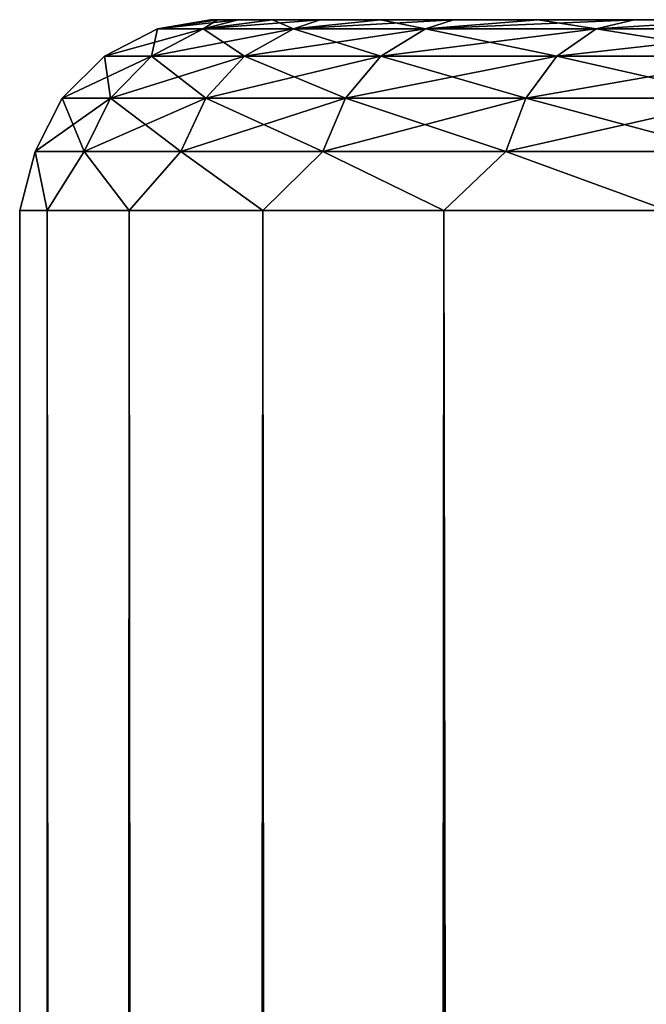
# Model space of a CAD drawing. Extents: x -62 to 446, y -84 to 1766.
# Tile 171 of 221: x -19 to -12.43, y 1749.68 to 1760. Entities that reach past the tile are written whole.
import ezdxf

# ---------------------------------------------------------------- set-up
doc = ezdxf.new("R2010")
doc.units = 0
doc.header["$LTSCALE"] = 65.185185
for name, color, linetype in [('110', 7, 'CONTINUOUS'), ('112', 7, 'CONTINUOUS'), ('114', 7, 'CONTINUOUS')]:
    doc.layers.add(name, color=color, linetype=linetype)

msp = doc.modelspace()

# ---------------------------------------------------------------- linework, layer by layer
at = {"layer": '110', "color": 7, "linetype": 'CONTINUOUS'}
for points in [[(-16.927, 1760, -1.569), (-17, 1760, 0), (-16.927, 1760, 1.569), (-16.927, 1760, -1.569)], [(-16.711, 1760, -3.124), (-16.927, 1760, -1.569), (-16.711, 1760, 3.124), (-16.711, 1760, -3.124)], [(-16.927, 1760, -1.569), (-16.927, 1760, 1.569), (-16.711, 1760, 3.124), (-16.927, 1760, -1.569)], [(-16.351, 1760, -4.652), (-16.711, 1760, -3.124), (-16.351, 1760, 4.652), (-16.351, 1760, -4.652)], [(-16.711, 1760, -3.124), (-16.711, 1760, 3.124), (-16.351, 1760, 4.652), (-16.711, 1760, -3.124)], [(-15.852, 1760, -6.141), (-16.351, 1760, -4.652), (-15.852, 1760, 6.141), (-15.852, 1760, -6.141)], [(-16.351, 1760, -4.652), (-16.351, 1760, 4.652), (-15.852, 1760, 6.141), (-16.351, 1760, -4.652)], [(-15.218, 1760, -7.578), (-15.852, 1760, -6.141), (-15.218, 1760, 7.578), (-15.218, 1760, -7.578)], [(-15.852, 1760, -6.141), (-15.852, 1760, 6.141), (-15.218, 1760, 7.578), (-15.852, 1760, -6.141)], [(-14.454, 1760, -8.949), (-15.218, 1760, -7.578), (-14.454, 1760, 8.949), (-14.454, 1760, -8.949)], [(-15.218, 1760, -7.578), (-15.218, 1760, 7.578), (-14.454, 1760, 8.949), (-15.218, 1760, -7.578)], [(-13.566, 1760, -10.245), (-14.454, 1760, -8.949), (-13.566, 1760, 10.245), (-13.566, 1760, -10.245)], [(-14.454, 1760, -8.949), (-14.454, 1760, 8.949), (-13.566, 1760, 10.245), (-14.454, 1760, -8.949)], [(-12.563, 1760, -11.453), (-13.566, 1760, -10.245), (-12.563, 1760, 11.453), (-12.563, 1760, -11.453)], [(-13.566, 1760, -10.245), (-13.566, 1760, 10.245), (-12.563, 1760, 11.453), (-13.566, 1760, -10.245)], [(-11.453, 1760, -12.563), (-12.563, 1760, -11.453), (-11.453, 1760, 12.563), (-11.453, 1760, -12.563)], [(-12.563, 1760, -11.453), (-12.563, 1760, 11.453), (-11.453, 1760, 12.563), (-12.563, 1760, -11.453)]]:
    msp.add_3dface(points, dxfattribs=at)
at = {"layer": '112', "color": 7, "linetype": 'CONTINUOUS'}
for points in [[(-19, 1758), (-18.711, 1758, -3.299), (-19, 2), (-19, 1758)], [(-19, 2), (-18.711, 1758, -3.299), (-18.711, 2, -3.299), (-19, 2)], [(-18.711, 1758, 3.299), (-19, 1758), (-18.711, 2, 3.299), (-18.711, 1758, 3.299)], [(-18.711, 2, 3.299), (-19, 1758), (-19, 2), (-18.711, 2, 3.299)], [(-18.711, 1758, -3.299), (-17.854, 1758, -6.498), (-18.711, 2, -3.299), (-18.711, 1758, -3.299)], [(-18.711, 2, -3.299), (-17.854, 1758, -6.498), (-17.854, 2, -6.498), (-18.711, 2, -3.299)], [(-17.854, 1758, 6.498), (-18.711, 1758, 3.299), (-17.854, 2, 6.498), (-17.854, 1758, 6.498)], [(-17.854, 2, 6.498), (-18.711, 1758, 3.299), (-18.711, 2, 3.299), (-17.854, 2, 6.498)], [(-17.854, 1758, -6.498), (-16.454, 1758, -9.5), (-17.854, 2, -6.498), (-17.854, 1758, -6.498)], [(-17.854, 2, -6.498), (-16.454, 1758, -9.5), (-16.454, 2, -9.5), (-17.854, 2, -6.498)], [(-16.454, 1758, 9.5), (-17.854, 1758, 6.498), (-16.454, 2, 9.5), (-16.454, 1758, 9.5)], [(-16.454, 2, 9.5), (-17.854, 1758, 6.498), (-17.854, 2, 6.498), (-16.454, 2, 9.5)], [(-16.454, 1758, -9.5), (-14.555, 1758, -12.213), (-16.454, 2, -9.5), (-16.454, 1758, -9.5)], [(-16.454, 2, -9.5), (-14.555, 1758, -12.213), (-14.555, 2, -12.213), (-16.454, 2, -9.5)], [(-14.555, 1758, 12.213), (-16.454, 1758, 9.5), (-14.555, 2, 12.213), (-14.555, 1758, 12.213)], [(-14.555, 2, 12.213), (-16.454, 1758, 9.5), (-16.454, 2, 9.5), (-14.555, 2, 12.213)], [(-14.555, 1758, -12.213), (-12.213, 1758, -14.555), (-14.555, 2, -12.213), (-14.555, 1758, -12.213)], [(-14.555, 2, -12.213), (-12.213, 1758, -14.555), (-12.213, 2, -14.555), (-14.555, 2, -12.213)], [(-12.213, 1758, 14.555), (-14.555, 1758, 12.213), (-12.213, 2, 14.555), (-12.213, 1758, 14.555)], [(-12.213, 2, 14.555), (-14.555, 1758, 12.213), (-14.555, 2, 12.213), (-12.213, 2, 14.555)]]:
    msp.add_3dface(points, dxfattribs=at)
at = {"layer": '114', "color": 7, "linetype": 'CONTINUOUS'}
for points in [[(-16.927, 1760, -1.569), (-16.711, 1760, -3.124), (-17.556, 1759.903, -1.455), (-16.927, 1760, -1.569)], [(-17.556, 1759.903, -1.455), (-16.711, 1760, -3.124), (-17.077, 1759.903, -4.325), (-17.556, 1759.903, -1.455)], [(-17, 1760, 0), (-16.927, 1760, -1.569), (-17.556, 1759.903, -1.455), (-17, 1760, 0)], [(-16.927, 1760, 1.569), (-17, 1760, 0), (-17.556, 1759.903, 1.455), (-16.927, 1760, 1.569)], [(-17.556, 1759.903, 1.455), (-17, 1760, 0), (-17.556, 1759.903, -1.455), (-17.556, 1759.903, 1.455)], [(-17.077, 1759.903, 4.325), (-16.927, 1760, 1.569), (-17.556, 1759.903, 1.455), (-17.077, 1759.903, 4.325)], [(-16.351, 1760, -4.652), (-15.852, 1760, -6.141), (-17.077, 1759.903, -4.325), (-16.351, 1760, -4.652)], [(-17.077, 1759.903, -4.325), (-15.852, 1760, -6.141), (-16.132, 1759.903, -7.076), (-17.077, 1759.903, -4.325)], [(-16.711, 1760, -3.124), (-16.351, 1760, -4.652), (-17.077, 1759.903, -4.325), (-16.711, 1760, -3.124)], [(-16.711, 1760, 3.124), (-16.927, 1760, 1.569), (-17.077, 1759.903, 4.325), (-16.711, 1760, 3.124)], [(-16.351, 1760, 4.652), (-16.711, 1760, 3.124), (-17.077, 1759.903, 4.325), (-16.351, 1760, 4.652)], [(-16.132, 1759.903, 7.076), (-16.351, 1760, 4.652), (-17.077, 1759.903, 4.325), (-16.132, 1759.903, 7.076)], [(-15.852, 1760, 6.141), (-16.351, 1760, 4.652), (-16.132, 1759.903, 7.076), (-15.852, 1760, 6.141)], [(-15.218, 1760, -7.578), (-14.454, 1760, -8.949), (-16.132, 1759.903, -7.076), (-15.218, 1760, -7.578)], [(-16.132, 1759.903, -7.076), (-14.454, 1760, -8.949), (-14.748, 1759.903, -9.635), (-16.132, 1759.903, -7.076)], [(-15.852, 1760, -6.141), (-15.218, 1760, -7.578), (-16.132, 1759.903, -7.076), (-15.852, 1760, -6.141)], [(-15.218, 1760, 7.578), (-15.852, 1760, 6.141), (-16.132, 1759.903, 7.076), (-15.218, 1760, 7.578)], [(-14.748, 1759.903, 9.635), (-15.218, 1760, 7.578), (-16.132, 1759.903, 7.076), (-14.748, 1759.903, 9.635)], [(-14.454, 1760, 8.949), (-15.218, 1760, 7.578), (-14.748, 1759.903, 9.635), (-14.454, 1760, 8.949)], [(-13.566, 1760, -10.245), (-12.563, 1760, -11.453), (-14.748, 1759.903, -9.635), (-13.566, 1760, -10.245)], [(-14.748, 1759.903, -9.635), (-12.563, 1760, -11.453), (-12.961, 1759.903, -11.931), (-14.748, 1759.903, -9.635)], [(-14.454, 1760, -8.949), (-13.566, 1760, -10.245), (-14.748, 1759.903, -9.635), (-14.454, 1760, -8.949)], [(-13.566, 1760, 10.245), (-14.454, 1760, 8.949), (-14.748, 1759.903, 9.635), (-13.566, 1760, 10.245)], [(-12.961, 1759.903, 11.931), (-13.566, 1760, 10.245), (-14.748, 1759.903, 9.635), (-12.961, 1759.903, 11.931)], [(-12.563, 1760, 11.453), (-13.566, 1760, 10.245), (-12.961, 1759.903, 11.931), (-12.563, 1760, 11.453)], [(-12.563, 1760, -11.453), (-11.453, 1760, -12.563), (-12.961, 1759.903, -11.931), (-12.563, 1760, -11.453)], [(-12.961, 1759.903, -11.931), (-11.453, 1760, -12.563), (-10.82, 1759.903, -13.902), (-12.961, 1759.903, -11.931)], [(-11.453, 1760, 12.563), (-12.563, 1760, 11.453), (-12.961, 1759.903, 11.931), (-11.453, 1760, 12.563)], [(-10.82, 1759.903, 13.902), (-11.453, 1760, 12.563), (-12.961, 1759.903, 11.931), (-10.82, 1759.903, 13.902)], [(-17.556, 1759.903, 1.455), (-17.556, 1759.903, -1.455), (-18.112, 1759.619, 1.501), (-17.556, 1759.903, 1.455)], [(-17.618, 1759.619, 4.462), (-17.556, 1759.903, 1.455), (-18.112, 1759.619, 1.501), (-17.618, 1759.619, 4.462)], [(-17.556, 1759.903, -1.455), (-17.077, 1759.903, -4.325), (-18.112, 1759.619, -1.501), (-17.556, 1759.903, -1.455)], [(-18.112, 1759.619, 1.501), (-17.556, 1759.903, -1.455), (-18.112, 1759.619, -1.501), (-18.112, 1759.619, 1.501)], [(-18.112, 1759.619, -1.501), (-17.077, 1759.903, -4.325), (-17.618, 1759.619, -4.462), (-18.112, 1759.619, -1.501)], [(-17.077, 1759.903, 4.325), (-17.556, 1759.903, 1.455), (-17.618, 1759.619, 4.462), (-17.077, 1759.903, 4.325)], [(-16.644, 1759.619, 7.301), (-17.077, 1759.903, 4.325), (-17.618, 1759.619, 4.462), (-16.644, 1759.619, 7.301)], [(-17.077, 1759.903, -4.325), (-16.132, 1759.903, -7.076), (-17.618, 1759.619, -4.462), (-17.077, 1759.903, -4.325)], [(-17.618, 1759.619, -4.462), (-16.132, 1759.903, -7.076), (-16.644, 1759.619, -7.301), (-17.618, 1759.619, -4.462)], [(-16.132, 1759.903, 7.076), (-17.077, 1759.903, 4.325), (-16.644, 1759.619, 7.301), (-16.132, 1759.903, 7.076)], [(-15.215, 1759.619, 9.941), (-16.132, 1759.903, 7.076), (-16.644, 1759.619, 7.301), (-15.215, 1759.619, 9.941)], [(-16.132, 1759.903, -7.076), (-14.748, 1759.903, -9.635), (-16.644, 1759.619, -7.301), (-16.132, 1759.903, -7.076)], [(-16.644, 1759.619, -7.301), (-14.748, 1759.903, -9.635), (-15.215, 1759.619, -9.941), (-16.644, 1759.619, -7.301)], [(-14.748, 1759.903, 9.635), (-16.132, 1759.903, 7.076), (-15.215, 1759.619, 9.941), (-14.748, 1759.903, 9.635)], [(-13.371, 1759.619, 12.309), (-14.748, 1759.903, 9.635), (-15.215, 1759.619, 9.941), (-13.371, 1759.619, 12.309)], [(-14.748, 1759.903, -9.635), (-12.961, 1759.903, -11.931), (-15.215, 1759.619, -9.941), (-14.748, 1759.903, -9.635)], [(-15.215, 1759.619, -9.941), (-12.961, 1759.903, -11.931), (-13.371, 1759.619, -12.309), (-15.215, 1759.619, -9.941)], [(-12.961, 1759.903, 11.931), (-14.748, 1759.903, 9.635), (-13.371, 1759.619, 12.309), (-12.961, 1759.903, 11.931)], [(-11.163, 1759.619, 14.342), (-12.961, 1759.903, 11.931), (-13.371, 1759.619, 12.309), (-11.163, 1759.619, 14.342)], [(-12.961, 1759.903, -11.931), (-10.82, 1759.903, -13.902), (-13.371, 1759.619, -12.309), (-12.961, 1759.903, -11.931)], [(-13.371, 1759.619, -12.309), (-10.82, 1759.903, -13.902), (-11.163, 1759.619, -14.342), (-13.371, 1759.619, -12.309)], [(-10.82, 1759.903, 13.902), (-12.961, 1759.903, 11.931), (-11.163, 1759.619, 14.342), (-10.82, 1759.903, 13.902)], [(-18.112, 1759.619, 1.501), (-18.112, 1759.619, -1.501), (-18.554, 1759.176, 1.537), (-18.112, 1759.619, 1.501)], [(-18.048, 1759.176, 4.57), (-18.112, 1759.619, 1.501), (-18.554, 1759.176, 1.537), (-18.048, 1759.176, 4.57)], [(-18.112, 1759.619, -1.501), (-17.618, 1759.619, -4.462), (-18.554, 1759.176, -1.537), (-18.112, 1759.619, -1.501)], [(-18.554, 1759.176, 1.537), (-18.112, 1759.619, -1.501), (-18.554, 1759.176, -1.537), (-18.554, 1759.176, 1.537)], [(-18.554, 1759.176, -1.537), (-17.618, 1759.619, -4.462), (-18.048, 1759.176, -4.57), (-18.554, 1759.176, -1.537)], [(-17.618, 1759.619, 4.462), (-18.112, 1759.619, 1.501), (-18.048, 1759.176, 4.57), (-17.618, 1759.619, 4.462)], [(-17.05, 1759.176, 7.479), (-17.618, 1759.619, 4.462), (-18.048, 1759.176, 4.57), (-17.05, 1759.176, 7.479)], [(-17.618, 1759.619, -4.462), (-16.644, 1759.619, -7.301), (-18.048, 1759.176, -4.57), (-17.618, 1759.619, -4.462)], [(-18.048, 1759.176, -4.57), (-16.644, 1759.619, -7.301), (-17.05, 1759.176, -7.479), (-18.048, 1759.176, -4.57)], [(-16.644, 1759.619, 7.301), (-17.618, 1759.619, 4.462), (-17.05, 1759.176, 7.479), (-16.644, 1759.619, 7.301)], [(-15.586, 1759.176, 10.183), (-16.644, 1759.619, 7.301), (-17.05, 1759.176, 7.479), (-15.586, 1759.176, 10.183)], [(-16.644, 1759.619, -7.301), (-15.215, 1759.619, -9.941), (-17.05, 1759.176, -7.479), (-16.644, 1759.619, -7.301)], [(-17.05, 1759.176, -7.479), (-15.215, 1759.619, -9.941), (-15.586, 1759.176, -10.183), (-17.05, 1759.176, -7.479)], [(-15.215, 1759.619, 9.941), (-16.644, 1759.619, 7.301), (-15.586, 1759.176, 10.183), (-15.215, 1759.619, 9.941)], [(-13.697, 1759.176, 12.609), (-15.215, 1759.619, 9.941), (-15.586, 1759.176, 10.183), (-13.697, 1759.176, 12.609)], [(-15.215, 1759.619, -9.941), (-13.371, 1759.619, -12.309), (-15.586, 1759.176, -10.183), (-15.215, 1759.619, -9.941)], [(-15.586, 1759.176, -10.183), (-13.371, 1759.619, -12.309), (-13.697, 1759.176, -12.609), (-15.586, 1759.176, -10.183)], [(-13.371, 1759.619, 12.309), (-15.215, 1759.619, 9.941), (-13.697, 1759.176, 12.609), (-13.371, 1759.619, 12.309)], [(-11.435, 1759.176, 14.692), (-13.371, 1759.619, 12.309), (-13.697, 1759.176, 12.609), (-11.435, 1759.176, 14.692)], [(-13.371, 1759.619, -12.309), (-11.163, 1759.619, -14.342), (-13.697, 1759.176, -12.609), (-13.371, 1759.619, -12.309)], [(-13.697, 1759.176, -12.609), (-11.163, 1759.619, -14.342), (-11.435, 1759.176, -14.692), (-13.697, 1759.176, -12.609)], [(-11.163, 1759.619, 14.342), (-13.371, 1759.619, 12.309), (-11.435, 1759.176, 14.692), (-11.163, 1759.619, 14.342)], [(-18.554, 1759.176, 1.537), (-18.554, 1759.176, -1.537), (-18.838, 1758.618, 1.561), (-18.554, 1759.176, 1.537)], [(-18.324, 1758.618, 4.64), (-18.554, 1759.176, 1.537), (-18.838, 1758.618, 1.561), (-18.324, 1758.618, 4.64)], [(-18.554, 1759.176, -1.537), (-18.048, 1759.176, -4.57), (-18.838, 1758.618, -1.561), (-18.554, 1759.176, -1.537)], [(-18.838, 1758.618, 1.561), (-18.554, 1759.176, -1.537), (-18.838, 1758.618, -1.561), (-18.838, 1758.618, 1.561)], [(-18.838, 1758.618, -1.561), (-18.048, 1759.176, -4.57), (-18.324, 1758.618, -4.64), (-18.838, 1758.618, -1.561)], [(-18.048, 1759.176, 4.57), (-18.554, 1759.176, 1.537), (-18.324, 1758.618, 4.64), (-18.048, 1759.176, 4.57)], [(-17.31, 1758.618, 7.593), (-18.048, 1759.176, 4.57), (-18.324, 1758.618, 4.64), (-17.31, 1758.618, 7.593)], [(-18.048, 1759.176, -4.57), (-17.05, 1759.176, -7.479), (-18.324, 1758.618, -4.64), (-18.048, 1759.176, -4.57)], [(-18.324, 1758.618, -4.64), (-17.05, 1759.176, -7.479), (-17.31, 1758.618, -7.593), (-18.324, 1758.618, -4.64)], [(-17.05, 1759.176, 7.479), (-18.048, 1759.176, 4.57), (-17.31, 1758.618, 7.593), (-17.05, 1759.176, 7.479)], [(-15.824, 1758.618, 10.338), (-17.05, 1759.176, 7.479), (-17.31, 1758.618, 7.593), (-15.824, 1758.618, 10.338)], [(-17.05, 1759.176, -7.479), (-15.586, 1759.176, -10.183), (-17.31, 1758.618, -7.593), (-17.05, 1759.176, -7.479)], [(-17.31, 1758.618, -7.593), (-15.586, 1759.176, -10.183), (-15.824, 1758.618, -10.338), (-17.31, 1758.618, -7.593)], [(-15.586, 1759.176, 10.183), (-17.05, 1759.176, 7.479), (-15.824, 1758.618, 10.338), (-15.586, 1759.176, 10.183)], [(-13.907, 1758.618, 12.802), (-15.586, 1759.176, 10.183), (-15.824, 1758.618, 10.338), (-13.907, 1758.618, 12.802)], [(-15.586, 1759.176, -10.183), (-13.697, 1759.176, -12.609), (-15.824, 1758.618, -10.338), (-15.586, 1759.176, -10.183)], [(-15.824, 1758.618, -10.338), (-13.697, 1759.176, -12.609), (-13.907, 1758.618, -12.802), (-15.824, 1758.618, -10.338)], [(-13.697, 1759.176, 12.609), (-15.586, 1759.176, 10.183), (-13.907, 1758.618, 12.802), (-13.697, 1759.176, 12.609)], [(-11.61, 1758.618, 14.916), (-13.697, 1759.176, 12.609), (-13.907, 1758.618, 12.802), (-11.61, 1758.618, 14.916)], [(-13.697, 1759.176, -12.609), (-11.435, 1759.176, -14.692), (-13.907, 1758.618, -12.802), (-13.697, 1759.176, -12.609)], [(-13.907, 1758.618, -12.802), (-11.435, 1759.176, -14.692), (-11.61, 1758.618, -14.916), (-13.907, 1758.618, -12.802)], [(-11.435, 1759.176, 14.692), (-13.697, 1759.176, 12.609), (-11.61, 1758.618, 14.916), (-11.435, 1759.176, 14.692)], [(-18.711, 1758, -3.299), (-19, 1758), (-18.838, 1758.618, -1.561), (-18.711, 1758, -3.299)], [(-19, 1758), (-18.711, 1758, 3.299), (-18.838, 1758.618, 1.561), (-19, 1758)], [(-19, 1758), (-18.838, 1758.618, 1.561), (-18.838, 1758.618, -1.561), (-19, 1758)], [(-18.711, 1758, -3.299), (-18.838, 1758.618, -1.561), (-18.324, 1758.618, -4.64), (-18.711, 1758, -3.299)], [(-18.711, 1758, 3.299), (-18.324, 1758.618, 4.64), (-18.838, 1758.618, 1.561), (-18.711, 1758, 3.299)], [(-17.854, 1758, -6.498), (-18.711, 1758, -3.299), (-18.324, 1758.618, -4.64), (-17.854, 1758, -6.498)], [(-18.711, 1758, 3.299), (-17.854, 1758, 6.498), (-18.324, 1758.618, 4.64), (-18.711, 1758, 3.299)], [(-17.854, 1758, -6.498), (-18.324, 1758.618, -4.64), (-17.31, 1758.618, -7.593), (-17.854, 1758, -6.498)], [(-17.854, 1758, 6.498), (-17.31, 1758.618, 7.593), (-18.324, 1758.618, 4.64), (-17.854, 1758, 6.498)], [(-16.454, 1758, -9.5), (-17.854, 1758, -6.498), (-17.31, 1758.618, -7.593), (-16.454, 1758, -9.5)], [(-17.854, 1758, 6.498), (-16.454, 1758, 9.5), (-17.31, 1758.618, 7.593), (-17.854, 1758, 6.498)], [(-16.454, 1758, -9.5), (-17.31, 1758.618, -7.593), (-15.824, 1758.618, -10.338), (-16.454, 1758, -9.5)], [(-16.454, 1758, 9.5), (-15.824, 1758.618, 10.338), (-17.31, 1758.618, 7.593), (-16.454, 1758, 9.5)], [(-14.555, 1758, -12.213), (-16.454, 1758, -9.5), (-15.824, 1758.618, -10.338), (-14.555, 1758, -12.213)], [(-16.454, 1758, 9.5), (-14.555, 1758, 12.213), (-15.824, 1758.618, 10.338), (-16.454, 1758, 9.5)], [(-14.555, 1758, -12.213), (-15.824, 1758.618, -10.338), (-13.907, 1758.618, -12.802), (-14.555, 1758, -12.213)], [(-14.555, 1758, 12.213), (-13.907, 1758.618, 12.802), (-15.824, 1758.618, 10.338), (-14.555, 1758, 12.213)], [(-12.213, 1758, -14.555), (-14.555, 1758, -12.213), (-13.907, 1758.618, -12.802), (-12.213, 1758, -14.555)], [(-14.555, 1758, 12.213), (-12.213, 1758, 14.555), (-13.907, 1758.618, 12.802), (-14.555, 1758, 12.213)], [(-12.213, 1758, -14.555), (-13.907, 1758.618, -12.802), (-11.61, 1758.618, -14.916), (-12.213, 1758, -14.555)], [(-12.213, 1758, 14.555), (-11.61, 1758.618, 14.916), (-13.907, 1758.618, 12.802), (-12.213, 1758, 14.555)]]:
    msp.add_3dface(points, dxfattribs=at)

doc.saveas('drawing.dxf')
